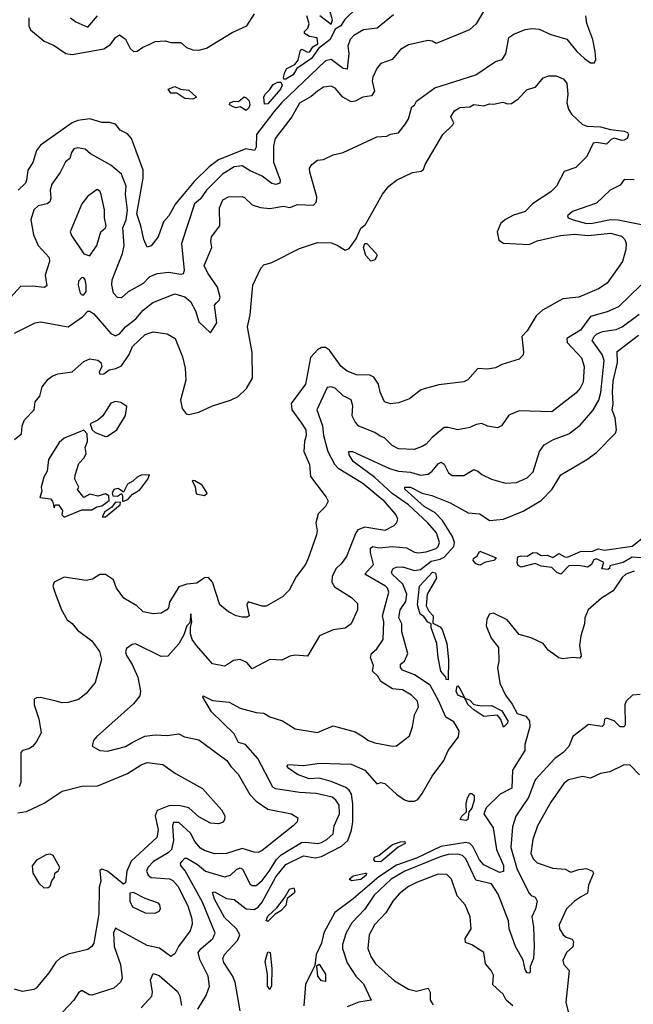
# Model space of a CAD drawing. Extents: x 1839239 to 1929705, y 762242 to 910352.
# Tile 56 of 256: x 1851541 to 1854641, y 814804 to 819775. Entities that reach past the tile are written whole.
import ezdxf

# ---------------------------------------------------------------- set-up
doc = ezdxf.new("R2010")
doc.units = 0

msp = doc.modelspace()

# ---------------------------------------------------------------- linework, layer by layer
at = {"layer": '0CON10XD'}
for points in [[(1853891.6, 819828.4), (1853847.5, 819755), (1853813.3, 819725), (1853645, 819655.8), (1853625, 819667.5), (1853605, 819670.5), (1853505, 819648.1), (1853465.6, 819625), (1853422, 819575), (1853365.6, 819554.4), (1853347.2, 819532.8), (1853324.5, 819485), (1853322.1, 819465), (1853333.1, 819415), (1853318.9, 819391.1), (1853275, 819384.1), (1853235, 819363.3), (1853215, 819361.2), (1853173.6, 819383.6), (1853135, 819428.9), (1853115, 819440), (1853076.2, 819435), (1853045.3, 819414.7), (1853012.7, 819387.3), (1852955, 819353.2), (1852915.3, 819284.7), (1852832.2, 819175), (1852823.5, 819136.5), (1852823.3, 819056.7), (1852857.5, 818965), (1852855, 818950.6), (1852835, 818943.2), (1852815, 818948.8), (1852765, 818985.3), (1852705, 819012), (1852665, 819037.6), (1852625, 819032.2), (1852565, 818996), (1852484.8, 818915), (1852455, 818871.6), (1852424.1, 818845), (1852358.2, 818645), (1852370.9, 818509.1), (1852367.4, 818492.6), (1852355, 818488.7), (1852295, 818498.4), (1852235, 818491.4), (1852196.7, 818476.7), (1852165, 818442.5), (1852088.5, 818401.5), (1852055, 818371.1), (1852035, 818373.3), (1852014.2, 818394.2), (1852006.4, 818436.3), (1852008.3, 818461.7), (1852060.3, 818595), (1852068.8, 818635), (1852061.4, 818725), (1852078.2, 818765), (1852086.2, 818813.8), (1852075.6, 818895), (1852078.8, 818935), (1852054.3, 818995), (1852000.6, 819040.6), (1851897.7, 819097.7), (1851872.3, 819122.3), (1851835, 819129.1), (1851815, 819124), (1851801.9, 819105), (1851794.2, 819075), (1851772.6, 819057.4), (1851746, 819004), (1851703.5, 818945), (1851695.5, 818915), (1851698.5, 818875), (1851693.8, 818856.2), (1851678.8, 818845), (1851634.2, 818835), (1851611.5, 818815), (1851597.5, 818765), (1851610.6, 818689.4), (1851634.6, 818635), (1851689.6, 818575), (1851692, 818555), (1851669.1, 818485), (1851677.9, 818432.1), (1851665, 818422.7), (1851605, 818430.5), (1851545, 818428.5), (1851445, 818318.2)], [(1853250, 819840), (1853182, 819775), (1853162.9, 819745), (1853135, 819726.7), (1853110, 819675), (1853050, 819630), (1853015, 819579.4), (1852941.5, 819528.5), (1852922.4, 819497.6), (1852885, 819474.3)], [(1853057.3, 819797.3), (1853115, 819752), (1853120.8, 819775), (1853110, 819815)], [(1851515, 818193.1), (1851618.8, 818245), (1851645, 818248.9), (1851785, 818224.5), (1851858.6, 818275), (1851885, 818303.8), (1851895, 818304), (1851915, 818290.8), (1852001.4, 818191.4), (1852025, 818179.6), (1852045, 818189.1), (1852075.2, 818224.8), (1852127.7, 818265), (1852165, 818307.9), (1852213, 818347), (1852325, 818390.3), (1852375.2, 818375.2), (1852403, 818353), (1852428.9, 818305), (1852445, 818250), (1852505, 818193.8), (1852536.2, 818245), (1852525.5, 818334.5), (1852535, 818346.2), (1852549.6, 818360.4), (1852552.9, 818375), (1852540.2, 818425), (1852490.8, 818495), (1852473.2, 818535), (1852510.7, 818625), (1852506.3, 818655), (1852510.4, 818679.6), (1852551.4, 818735), (1852550.6, 818825), (1852567.1, 818865), (1852595, 818881.4), (1852665, 818882), (1852677.3, 818877.3), (1852715, 818840), (1852757.1, 818827.1), (1852805, 818822.5), (1852874, 818834), (1852905, 818827.7), (1852945, 818841.5), (1853025, 818838.6), (1853040.8, 818855), (1853041.7, 818881.7), (1853006.5, 819005), (1853005.6, 819025), (1853016, 819045), (1853045, 819065.6), (1853075, 819068.6), (1853125, 819092.5), (1853175, 819104.3), (1853345, 819184), (1853395, 819187.5), (1853415, 819197.1), (1853455, 819203.3), (1853489.3, 819249.3), (1853504.6, 819275.4), (1853521.2, 819335), (1853535, 819343.8), (1853546, 819364), (1853638.3, 819431.7), (1853845, 819496.7), (1853945, 819563.8), (1853978, 819575), (1853996.5, 819603.5), (1854012.2, 819685), (1854037.1, 819702.9), (1854095, 819726.1), (1854128.8, 819731.2), (1854165, 819727.8), (1854225, 819700.9), (1854305, 819677.5), (1854355, 819615.4), (1854395, 819578.8), (1854425, 819558.2), (1854445, 819558), (1854451.5, 819575), (1854448.9, 819615), (1854436.2, 819675), (1854406.5, 819756.5), (1854400.9, 819795)], [(1853429.9, 819800.1), (1853347.4, 819732.6), (1853277.5, 819725), (1853228.5, 819695), (1853210, 819675), (1853197.9, 819642.1), (1853202.9, 819605), (1853195.2, 819524.8), (1853175, 819529.7), (1853115, 819574.7), (1853085, 819568.4), (1852865, 819357.7), (1852825, 819310.6), (1852737, 819195), (1852735, 819132.5), (1852727.5, 819115), (1852682.8, 819122.8), (1852545, 819067.5), (1852497.4, 819032.6), (1852422, 818958), (1852371.7, 818898.3), (1852327.8, 818845), (1852295, 818784.6), (1852267.3, 818755), (1852240.9, 818679.1), (1852205, 818634), (1852185, 818626.2), (1852167.5, 818665), (1852153.6, 818735), (1852133, 818795), (1852165.3, 818975), (1852164.3, 819015), (1852105.7, 819175), (1852085, 819199.1), (1852047.8, 819217.8), (1852025, 819247.1), (1851995, 819255.5), (1851955, 819256.9), (1851895, 819274.7), (1851835, 819266.7), (1851805, 819254.7), (1851645, 819141.8), (1851625.4, 819115), (1851606.9, 819055), (1851581.5, 819015), (1851574.4, 818964.4), (1851569.5, 818950.5), (1851533, 818915)], [(1851587.3, 819785), (1851586.2, 819745), (1851594.6, 819724.6), (1851665, 819666.7), (1851715, 819644.6), (1851773.1, 819605), (1851805, 819599.3), (1851965, 819628.2), (1851999.5, 819650.5), (1852025.3, 819684.7), (1852045, 819698.1), (1852075, 819676.7), (1852099.6, 819629.6), (1852115, 819615.6), (1852135, 819616.9), (1852162.6, 819637.4), (1852195, 819650), (1852225, 819664.5), (1852275, 819668.8), (1852305, 819660.8), (1852355, 819660), (1852384.2, 819634.2), (1852415, 819624), (1852445, 819620.9), (1852485, 819630.8), (1852615, 819710), (1852688, 819745), (1852726.7, 819805)], [(1851798, 819785), (1851825, 819764.2), (1851885, 819737.1), (1851934.4, 819795)], [(1852885, 819474.3), (1852875.9, 819475.9), (1852873, 819483), (1852880.2, 819509.8), (1852891.2, 819528.8), (1852930.9, 819549.1), (1852948.2, 819571.8), (1852958.8, 819621.2), (1852966.4, 819626.4), (1852995, 819611.4), (1853007, 819613), (1853021.7, 819638.3), (1853047.1, 819652.9), (1853043, 819683), (1853005, 819690), (1852980, 819705), (1852980, 819715), (1852997, 819733), (1853003.8, 819755), (1852991.4, 819795)], [(1851514.7, 817655.3), (1851549.1, 817685), (1851553.2, 817725), (1851564.7, 817755), (1851614.6, 817805), (1851618.1, 817845), (1851641.9, 817875), (1851655, 817921.2), (1851685, 817960), (1851705, 817976), (1851733, 817987), (1851805, 817997.5), (1851865, 818050), (1851895, 818063.5), (1851935, 818056.1), (1851951.5, 818045), (1851956.2, 818025), (1851942.9, 817995), (1851946.1, 817986.1), (1851965, 817986.9), (1851993.3, 818006.7), (1852026.2, 818013.8), (1852055, 818026.8), (1852093.3, 818085), (1852110.9, 818125), (1852175, 818186.5), (1852215, 818198.9), (1852285, 818189.4), (1852325.8, 818165), (1852363.7, 818073.7), (1852376.1, 818016.1), (1852380.9, 817955), (1852352.9, 817855), (1852362.3, 817812.3), (1852382.5, 817785), (1852395, 817781.2), (1852445, 817792.9), (1852515, 817825.7), (1852605, 817853.8), (1852645, 817873.5), (1852687.3, 817912.7), (1852717.3, 817965), (1852715.5, 818095), (1852691.9, 818225), (1852705.6, 818285), (1852718, 818435), (1852758.6, 818521.4), (1852775, 818536.7), (1852815, 818548.6), (1852955, 818620), (1853045, 818650.8), (1853115, 818649.2), (1853145, 818637.5), (1853185, 818610.9), (1853205, 818620), (1853240.4, 818669.6), (1853265, 818723.3), (1853288.7, 818741.3), (1853373.8, 818895), (1853405, 818934.3), (1853445, 818964.4), (1853525, 819004.3), (1853569.2, 819010.8), (1853580.5, 819019.5), (1853590, 819045), (1853679.2, 819195), (1853729.4, 819245), (1853734.4, 819255), (1853718.9, 819285), (1853738.2, 819315), (1853765, 819332.2), (1853814.5, 819335.5), (1853835, 819346.9), (1853885, 819340.8), (1853915, 819351.2), (1853935, 819348.8), (1853981.2, 819358.8), (1854005, 819350), (1854025, 819351.4), (1854060, 819375), (1854105, 819422.5), (1854146.1, 819433.9), (1854185, 819481.4), (1854215, 819491.8), (1854251.1, 819491.1), (1854286.2, 819476.2), (1854305.4, 819455.4), (1854310.6, 819399.4), (1854305.9, 819355.9), (1854314.1, 819324.1), (1854328.3, 819298.3), (1854385, 819246.7), (1854407.5, 819237.5), (1854475, 819234.5), (1854525, 819220.9), (1854595, 819212.9), (1854611.4, 819205), (1854616.5, 819195), (1854610.8, 819175), (1854595, 819166.7), (1854582.5, 819165), (1854545, 819176.4), (1854529.6, 819170.4), (1854505, 819146.8), (1854455, 819155.9), (1854438.9, 819151.1), (1854405.5, 819084.5), (1854350.9, 819029.2), (1854291.2, 819008.8), (1854253.2, 818935), (1854225, 818905.5), (1854131.4, 818845), (1854095, 818807.5), (1854035, 818788.9), (1853995, 818765.7), (1853972.4, 818747.6), (1853953.8, 818705), (1853961.4, 818661.4), (1853985, 818646.7), (1854115, 818640), (1854155, 818659.4), (1854273.7, 818686.3), (1854342.8, 818692.8), (1854415, 818685.2), (1854525, 818697.1), (1854582, 818682), (1854598.9, 818665), (1854604.6, 818645), (1854602.9, 818615), (1854586.2, 818555), (1854509.4, 818445), (1854465, 818416.9), (1854365, 818374.6), (1854284.6, 818365.4), (1854182.1, 818307.9), (1854149.9, 818280.1), (1854104.4, 818205), (1854077.5, 818175), (1854086.4, 818096.4), (1854085, 818082.5), (1854065, 818061.2), (1853976.1, 818033.9), (1853945, 818016.7), (1853905, 818010), (1853855, 818013.8), (1853805, 817956.2), (1853785, 817946), (1853658.7, 817931.3), (1853585, 817911.8), (1853565, 817904.4), (1853509.6, 817860.4), (1853455, 817840.4), (1853415, 817836.1), (1853383.1, 817845), (1853362.7, 817895), (1853354.4, 817935), (1853330.8, 817970.8), (1853310, 817980), (1853242.9, 817982.9), (1853195, 818000.8), (1853165, 818024.5), (1853106.1, 818106.1), (1853085, 818119.6), (1853065, 818120.8), (1853045, 818109.1), (1853010.6, 818069.4), (1852985.3, 817934.7), (1852912, 817838), (1852916, 817805), (1852965, 817738.5), (1852986.9, 817705), (1852988, 817675), (1852978.9, 817645), (1852976.1, 817595), (1853005, 817530), (1853009.5, 817469.5), (1853090, 817365), (1853098.8, 817345), (1853085, 817316.7), (1853049.2, 817280.8), (1853037.1, 817235), (1853043.1, 817195), (1853040, 817175), (1852998.9, 817055), (1852985, 817024.2), (1852937.6, 816962.4), (1852902.9, 816895), (1852868.9, 816861.1), (1852785.5, 816814.5), (1852765, 816813.8), (1852694.4, 816835.6), (1852688.6, 816821.4), (1852700, 816765), (1852690.8, 816759.2), (1852665, 816759.1), (1852635, 816764.4), (1852595.5, 816785.5), (1852551.1, 816821.1), (1852514.2, 816935), (1852495, 816959), (1852475, 816957.3), (1852435, 816930.6), (1852384.5, 816924.5), (1852345, 816911.5), (1852297.9, 816835), (1852293.2, 816805), (1852284.5, 816795), (1852255, 816779.3), (1852215, 816774.5), (1852165.4, 816785.4), (1852132.5, 816815), (1852067.5, 816855), (1852030, 816905), (1852015, 816946.2), (1851975, 816973.1), (1851945, 816974.4), (1851909.1, 816950.9), (1851876.6, 816943.4), (1851765, 816960.4), (1851715.6, 816935), (1851708.1, 816915), (1851720, 816880), (1851752.5, 816795), (1851781.4, 816745), (1851805, 816727.1), (1851832.9, 816692.9), (1851905, 816638.1), (1851943.8, 816585), (1851954.4, 816545), (1851921.7, 816428.3), (1851876.2, 816373.8), (1851837, 816343), (1851785, 816327.1), (1851755, 816325.6), (1851724.7, 816334.7), (1851645, 816352.7), (1851625, 816351.9), (1851614.4, 816345), (1851614.5, 816315.5), (1851637.1, 816245), (1851648.9, 816175), (1851623.6, 816126.4), (1851604.6, 816105.4), (1851586.6, 816093.4), (1851555.5, 816084.5), (1851547.1, 816075), (1851546.1, 815923.9), (1851537.6, 815902.4)], [(1852778.3, 819348.3), (1852774.5, 819385), (1852780.2, 819399.8), (1852805, 819422.5), (1852821.1, 819448.9), (1852845, 819460.6), (1852860.5, 819460.5), (1852867.5, 819445), (1852858.8, 819425), (1852795, 819350.8), (1852778.3, 819348.3)], [(1852415, 819374.5), (1852375, 819377.9), (1852335, 819403.8), (1852305, 819404.5), (1852291.2, 819425), (1852325, 819437.5), (1852353.8, 819423.8), (1852395, 819418.9), (1852434, 819385), (1852415, 819374.5)], [(1852685, 819317.5), (1852655, 819336.2), (1852635, 819330), (1852618.8, 819335), (1852600, 819345), (1852602.5, 819355), (1852625, 819364.3), (1852646.9, 819363.1), (1852674.3, 819385.7), (1852685, 819381.5), (1852700, 819365), (1852703.5, 819345), (1852699.1, 819330.9), (1852685, 819317.5)], [(1854645, 818966.2), (1854595, 818968.8), (1854575, 818939.5), (1854524.2, 818915), (1854455, 818848.5), (1854333.4, 818806.6), (1854308.1, 818785), (1854312.5, 818775), (1854337.1, 818765), (1854405, 818746.9), (1854435, 818747.2), (1854525, 818766.4), (1854565, 818765.4), (1854816.9, 818715)], [(1851895, 818583.3), (1851930.4, 818635), (1851950, 818705), (1851975, 818724.6), (1851978, 818735), (1851968.8, 818775), (1851969.8, 818815), (1851953, 818893), (1851945, 818909.6), (1851932.1, 818917.9), (1851884.3, 818885), (1851855.4, 818845), (1851795.8, 818705), (1851802.5, 818685), (1851865, 818593.3), (1851895, 818583.3)], [(1853315, 818556.7), (1853288.8, 818585), (1853278.1, 818625), (1853285, 818646), (1853295, 818646), (1853341.2, 818595), (1853346.1, 818583.9), (1853335, 818562.5), (1853315, 818556.7)], [(1851865, 818386.2), (1851876.6, 818403.4), (1851876.8, 818436.8), (1851872, 818462), (1851865, 818472.5), (1851855, 818473.3), (1851838, 818455), (1851835.7, 818435), (1851846.2, 818395), (1851855, 818386.2), (1851865, 818386.2)], [(1854678.5, 818435), (1854566.4, 818325), (1854509.7, 818300.3), (1854425, 818276.6), (1854375, 818208.2), (1854305.8, 818165), (1854307.5, 818145), (1854378.7, 818068.7), (1854393.5, 818025), (1854386.9, 817945), (1854373.1, 817915), (1854351.2, 817888.8), (1854230, 817795), (1854065, 817801.1), (1854012.2, 817777.8), (1853975.5, 817724.5), (1853955, 817714.2), (1853905, 817723.1), (1853875, 817735.6), (1853847.9, 817732.1), (1853815, 817716.9), (1853755, 817704.2), (1853705, 817716.5), (1853685, 817715.6), (1853624.2, 817665.8), (1853595, 817631.5), (1853575, 817619.6), (1853534.6, 817605.4), (1853455, 817609.2), (1853423.3, 817625), (1853384, 817664), (1853361.6, 817671.6), (1853335, 817691.3), (1853255, 817722.2), (1853235, 817744.3), (1853220, 817775), (1853223.3, 817825), (1853215.3, 817855.3), (1853175, 817875.4), (1853134, 817914), (1853115, 817920.9), (1853095, 817918.1), (1853042, 817805), (1853070.3, 817725), (1853075.2, 817675), (1853098, 817595), (1853131.7, 817531.7), (1853150.1, 817510.1), (1853274.4, 817434.4), (1853375, 817351.4), (1853440.4, 817275), (1853448.8, 817255), (1853445.3, 817234.7), (1853430.9, 817219.1), (1853385, 817196.5), (1853285, 817213.2), (1853249.9, 817200.1), (1853238.3, 817185), (1853191.3, 817065), (1853165, 817028.5), (1853139.1, 817005), (1853120, 816965), (1853118.1, 816935), (1853131.2, 816911.2), (1853218, 816858), (1853247.6, 816827.6), (1853246.7, 816795), (1853215, 816724), (1853185, 816702.5), (1853125, 816694.3), (1853055, 816664), (1852995, 816561.2), (1852932.7, 816567.3), (1852905, 816561.2), (1852865, 816541.4), (1852805, 816544.2), (1852715, 816496.7), (1852688.8, 816528.8), (1852654, 816544), (1852621, 816539), (1852591.2, 816518.8), (1852575, 816511.4), (1852515, 816522.2), (1852433.3, 816615), (1852412.2, 816645), (1852404, 816674), (1852403.6, 816706.4), (1852410.8, 816735), (1852405, 816775.8), (1852399.8, 816730.2), (1852384.6, 816715), (1852370.7, 816669.3), (1852345, 816624.3), (1852289.2, 816560.8), (1852255, 816560), (1852125, 816623.1), (1852109.4, 816620.6), (1852080, 816600), (1852076.1, 816583.9), (1852080.6, 816565), (1852109.3, 816519.2), (1852136.8, 816455), (1852151.5, 816385), (1852148.2, 816361.8), (1852115, 816320.5), (1851929.2, 816155), (1851914.3, 816135), (1851907, 816107), (1851945.9, 816085.9), (1851985, 816081.5), (1852075, 816105.4), (1852108.9, 816125), (1852172.8, 816157.2), (1852225, 816164.7), (1852285, 816161.3), (1852345, 816168.5), (1852374, 816154), (1852445, 816138.2), (1852587.5, 816035), (1852606.9, 816005), (1852645, 815965.8), (1852702.8, 815862.8), (1852735, 815829.2), (1852795, 815789.6), (1852913.3, 815765), (1852946.2, 815745), (1852942.5, 815725), (1852922.9, 815705), (1852765, 815580.5), (1852745, 815570.9), (1852725, 815571.5), (1852665, 815590.5), (1852585, 815564.8), (1852525, 815563.5), (1852475, 815580), (1852455, 815592.8), (1852425, 815625.9), (1852403, 815667), (1852345, 815721.2), (1852317.7, 815722.3), (1852312.3, 815705), (1852318.5, 815631.5), (1852307.2, 815585), (1852291.4, 815568.7), (1852217.2, 815525), (1852188.4, 815495), (1852181.4, 815475), (1852189.7, 815455), (1852204.2, 815444.2), (1852297.5, 815437.5), (1852315, 815428.4), (1852339.3, 815399.3), (1852390.3, 815300.3), (1852410.9, 815235), (1852412.4, 815207.6), (1852401.3, 815175), (1852342.3, 815095), (1852325, 815058), (1852305, 815044.2), (1852247.2, 815087.2), (1852185, 815100), (1852025, 815188.1), (1852014.8, 815165), (1852017.5, 815095), (1852050.3, 815005), (1852058.2, 814935), (1852049.4, 814915), (1852015.8, 814885), (1851905, 814850.5), (1851891.2, 814851.2), (1851855, 814873.1), (1851838.5, 814861.5), (1851814.5, 814825), (1851758.5, 814765)], [(1852440.7, 814779.3), (1852482.6, 814847.4), (1852499.1, 814895), (1852493.8, 814945), (1852450.1, 815030.1), (1852443.2, 815065), (1852455.5, 815084.5), (1852516, 815135), (1852528, 815162), (1852465, 815320), (1852377.6, 815477.6), (1852355.4, 815505), (1852353.1, 815515), (1852359.3, 815525), (1852375, 815542.1), (1852385, 815542.3), (1852439.8, 815509.8), (1852480, 815475), (1852575, 815447.2), (1852605, 815455.3), (1852636.8, 815485), (1852655, 815493.4), (1852665.9, 815485.9), (1852705, 815409.5), (1852715, 815403.2), (1852735, 815403.4), (1852765, 815428.8), (1852801.7, 815475), (1852838.1, 815535), (1852862, 815558), (1852965, 815620.2), (1852985, 815623.1), (1853045, 815615.8), (1853065, 815619.8), (1853091.8, 815635), (1853124.6, 815665), (1853129.1, 815705), (1853157.2, 815765), (1853155, 815809.2), (1853138.2, 815835), (1853119.6, 815849.6), (1853038.5, 815868.5), (1852955, 815872.8), (1852835, 815892.4), (1852820.4, 815900.4), (1852744.2, 816044.2), (1852681.3, 816115), (1852645.7, 816125.8), (1852625, 816168.5), (1852509.6, 816279.6), (1852466, 816355), (1852468.3, 816361.7), (1852515, 816337.9), (1852599.6, 816329.6), (1852655, 816298.5), (1852736.3, 816276.3), (1852775, 816274.3), (1852804.7, 816254.7), (1852868.8, 816235), (1852932.5, 816195), (1853045, 816175.7), (1853125, 816208.9), (1853235, 816178.8), (1853268.8, 816158.8), (1853303.1, 816135), (1853335, 816123.9), (1853425, 816106.5), (1853445, 816108.5), (1853510.2, 816159.8), (1853526, 816204), (1853535.4, 816265), (1853555.4, 816305), (1853551.1, 816335), (1853520.4, 816365), (1853475, 816391.4), (1853425, 816396.8), (1853365, 816433.6), (1853349.7, 816459.7), (1853323.3, 816485), (1853327.8, 816515), (1853313.6, 816555), (1853318.9, 816575), (1853345, 816599.1), (1853376.5, 816645), (1853380.7, 816735), (1853374.1, 816765), (1853406.2, 816885), (1853399.1, 816905), (1853388.5, 816915), (1853284.5, 816975), (1853329.1, 817025), (1853313.1, 817085), (1853313.5, 817106.5), (1853325, 817114.6), (1853355, 817108.3), (1853425, 817114.8), (1853495, 817108.4), (1853535, 817086.5), (1853555, 817082.5), (1853595, 817088.1), (1853644.6, 817104.6), (1853655.3, 817115), (1853661.9, 817135), (1853646.2, 817185), (1853603.7, 817235), (1853505, 817326.3), (1853422.7, 817382.7), (1853335, 817463.5), (1853225, 817544.2), (1853205, 817577.5), (1853204.3, 817595.7), (1853222.5, 817595), (1853408.7, 817508.7), (1853455, 817496.2), (1853515, 817491.3), (1853565, 817475.8), (1853605, 817479.7), (1853625.1, 817494.9), (1853655, 817532.3), (1853670.9, 817540.9), (1853685, 817530.5), (1853707.1, 817487.1), (1853725, 817474.5), (1853785, 817474.5), (1853835, 817503.3), (1853855, 817496.4), (1853875, 817479.5), (1853925, 817455.4), (1853994.6, 817434.6), (1854051.4, 817438.6), (1854105, 817461.8), (1854135, 817492.5), (1854166.5, 817595), (1854190.8, 817629.2), (1854238, 817655), (1854315, 817684.5), (1854372.6, 817727.4), (1854437.2, 817802.8), (1854466.2, 817853.8), (1854476.6, 817893.4), (1854494, 818055), (1854483.1, 818085), (1854434, 818155), (1854443.2, 818175), (1854455, 818188.1), (1854485, 818201.7), (1854555, 818210.5), (1854585, 818224.2), (1854671.1, 818288.9)], [(1853624, 815956), (1853683.8, 816035), (1853705.4, 816084.6), (1853757.3, 816155), (1853761.8, 816185), (1853735, 816229.2), (1853693.3, 816253.3), (1853659.2, 816335), (1853615, 816415.3), (1853535, 816467.5), (1853475, 816491.1), (1853464.3, 816505), (1853465, 816521.5), (1853485, 816536.9), (1853501.6, 816575), (1853471.3, 816685), (1853471, 816725), (1853456.8, 816755), (1853462.4, 816795), (1853492.5, 816837.5), (1853497.2, 816875), (1853477.2, 816925), (1853422.5, 816975), (1853419.7, 816985), (1853428.5, 817005), (1853445, 817011.1), (1853475, 817012.2), (1853535, 816993.4), (1853565, 816999.1), (1853619.2, 817040.8), (1853665, 817051), (1853685, 817061.6), (1853735, 817115.6), (1853737.5, 817135), (1853727, 817165), (1853676.8, 817246.8), (1853640.4, 817285), (1853585, 817317.4), (1853486.4, 817405), (1853487.5, 817415), (1853515, 817415.2), (1853575, 817385.2), (1853623.2, 817373.2), (1853715.6, 817335.6), (1853806, 817285), (1853865, 817280.5), (1853915, 817246.4), (1853985, 817253.6), (1854085, 817294.5), (1854175, 817347.9), (1854231.1, 817405), (1854275, 817477.3), (1854405.7, 817554.3), (1854455, 817590), (1854551.8, 817688.2), (1854556.7, 817705), (1854548.9, 817765), (1854534.2, 817804.2), (1854539.4, 817835), (1854535.4, 817895), (1854539.9, 817950.1), (1854560.5, 818045), (1854559.9, 818100.1), (1854668.1, 818181.9)], [(1851975, 817670), (1851985, 817672.5), (1852031.2, 817705), (1852075, 817777.5), (1852081.7, 817821.7), (1852052.2, 817842.2), (1852025, 817846.7), (1852000.7, 817839.3), (1851961.2, 817775), (1851935, 817753.3), (1851897.5, 817735), (1851907.5, 817705), (1851921.7, 817691.7), (1851975, 817670)], [(1851765, 817264), (1851855, 817300), (1851905, 817300), (1851930, 817315), (1851955, 817320), (1851992.5, 817347.5), (1851990.7, 817370.7), (1851975, 817382), (1851935, 817370), (1851895, 817380), (1851865, 817362.5), (1851833, 817403), (1851840, 817415), (1851820, 817455), (1851821.2, 817475), (1851838.8, 817535), (1851866.5, 817563.5), (1851876.7, 817585), (1851871.2, 817615), (1851882.5, 817645), (1851881.2, 817685), (1851865, 817703.3), (1851765, 817662.9), (1851739.4, 817640.6), (1851686, 817555), (1851680, 817495), (1851662, 817465), (1851650, 817415), (1851652.5, 817395), (1851642.5, 817362.5), (1851696.1, 817356.1), (1851706.2, 817345), (1851715, 817310), (1851720, 817325), (1851737.5, 817325), (1851756.4, 817296.4), (1851753.3, 817275), (1851765, 817264)], [(1852065, 817343.8), (1852087.6, 817352.4), (1852111.3, 817378.7), (1852147.9, 817402.1), (1852188.8, 817455), (1852196.4, 817476.4), (1852155, 817476.2), (1852133.9, 817466.1), (1852112.5, 817445), (1852085, 817430), (1852065, 817390), (1852038.3, 817408.3), (1852016.4, 817403.6), (1852007.5, 817385), (1852011.7, 817371.7), (1852035, 817370), (1852055, 817382.5), (1852060.7, 817370.7), (1852060, 817345), (1852065, 817343.8)], [(1852475, 817373.3), (1852487.5, 817385), (1852462.5, 817425), (1852425, 817447.5), (1852411.7, 817448.3), (1852427, 817417), (1852431.7, 817381.7), (1852475, 817373.3)], [(1851975, 817264.4), (1852048.8, 817325), (1852049.3, 817339.3), (1852023.3, 817336.7), (1852006.4, 817313.6), (1851970.5, 817289.5), (1851957.5, 817265), (1851975, 817264.4)], [(1854681.2, 817058.8), (1854635, 817060.8), (1854590, 817035), (1854521.7, 817018.3), (1854520, 817005), (1854511.7, 816998.3), (1854481.7, 817001.7), (1854492.5, 817035), (1854455, 817052.5), (1854441.7, 817048.3), (1854427.6, 817022.4), (1854408.8, 817011.2), (1854365, 817019.4), (1854315, 817017.5), (1854275, 816976), (1854255, 816983.8), (1854229.3, 817009.3), (1854175, 817015.4), (1854145, 817028.8), (1854075, 817010.6), (1854059.8, 817019.8), (1854053.8, 817033.8), (1854056.9, 817063.1), (1854075, 817068.5), (1854105, 817065.7), (1854135, 817084.7), (1854153.1, 817083.1), (1854175, 817070), (1854205, 817072.2), (1854235, 817059.4), (1854265, 817080), (1854295, 817062.7), (1854308.7, 817061.3), (1854375, 817090.6), (1854435, 817092), (1854465, 817103.9), (1854495, 817097.3), (1854635, 817116.5), (1854684.3, 817155)], [(1853865, 817021.8), (1853845, 817028.1), (1853832, 817045), (1853833.3, 817055), (1853851.7, 817068.3), (1853865, 817091.2), (1853948.1, 817058.1), (1853936.2, 817043.8), (1853894.5, 817035.5), (1853865, 817021.8)], [(1854645, 816990.3), (1854603.2, 816975), (1854585, 816959.4), (1854538.5, 816891.5), (1854481.1, 816855), (1854413.6, 816795), (1854395.5, 816755), (1854394.5, 816725), (1854375.5, 816665), (1854370, 816615), (1854378, 816562), (1854369.1, 816550.9), (1854335.9, 816554.1), (1854285, 816548), (1854265, 816552.9), (1854211.4, 816591.4), (1854185, 816626.2), (1854124.4, 816654.4), (1854065, 816671.2), (1854003.3, 816745), (1853935, 816779.2), (1853915, 816773.8), (1853901.7, 816748.3), (1853897.5, 816715), (1853922.4, 816652.4), (1853959.6, 816605), (1853961.2, 816535), (1853955.6, 816505), (1853967.2, 816425), (1853994.7, 816365), (1854028.3, 816318.3), (1854055, 816271.2), (1854098.2, 816258.2), (1854117.1, 816235), (1854118.4, 816205), (1854093.2, 816115), (1854093.2, 816085), (1854030.2, 815985), (1854027.3, 815895), (1853968, 815865), (1853897.6, 815795), (1853885.3, 815765), (1853933.5, 815695), (1853949.4, 815585), (1853984.8, 815505), (1853985, 815473.4), (1853965, 815468.9), (1853885, 815507.1), (1853863.1, 815533.1), (1853830.8, 815600.8), (1853815, 815614.8), (1853795, 815619.8), (1853668.8, 815601.2), (1853545, 815542), (1853445, 815506.1), (1853355, 815447), (1853225, 815335.7), (1853132.2, 815267.8), (1853077.6, 815165), (1853065, 815112.5), (1853038.8, 815055), (1853031.7, 814998.3), (1852984.7, 814905), (1852975.6, 814795)], [(1853705, 816442.5), (1853695, 816443.3), (1853693.8, 816455), (1853668.9, 816485), (1853654.3, 816554.2), (1853648.4, 816625), (1853620.5, 816705), (1853620, 816725), (1853603.6, 816733.6), (1853582.1, 816762.1), (1853564.3, 816774.3), (1853551.3, 816821.3), (1853561.3, 816915), (1853626.3, 816986.3), (1853641.9, 816981.9), (1853646.8, 816955), (1853599.7, 816875), (1853594.5, 816815), (1853608.1, 816788.1), (1853629.3, 816765), (1853627.5, 816727.5), (1853665, 816709.6), (1853675, 816696.9), (1853698.4, 816625), (1853707.4, 816542.6), (1853705, 816442.5)], [(1853985, 816203.3), (1853972.3, 816242.3), (1853955, 816263.5), (1853885, 816256.2), (1853835, 816290), (1853805, 816318.1), (1853790, 816350), (1853754.6, 816365), (1853745.8, 816385), (1853750.7, 816409.3), (1853755, 816412.5), (1853765, 816397.5), (1853790, 816350), (1853815, 816340), (1853835, 816317.5), (1853875, 816311.2), (1853925, 816312.7), (1853977.5, 816285), (1854006.8, 816235), (1854005, 816222.5), (1853985, 816203.3)], [(1854675, 816368), (1854637.5, 816365), (1854605.8, 816335), (1854597.8, 816315), (1854600.4, 816215), (1854595.7, 816204.3), (1854574.5, 816204.5), (1854545, 816235.4), (1854505, 816248.1), (1854495, 816243.3), (1854492, 816215), (1854482.9, 816207.1), (1854415, 816216.7), (1854335, 816156.2), (1854315.6, 816105), (1854285, 816073.5), (1854245.3, 816044.7), (1854145, 815937.5), (1854111.6, 815848.4), (1854046.8, 815753.2), (1854030.4, 815699.6), (1854021.9, 815595), (1854054.5, 815484.5), (1854115.6, 815365), (1854125, 815353.1), (1854145, 815344), (1854155.6, 815325), (1854147.3, 815285), (1854128.5, 815245), (1854137.3, 815195), (1854140, 815095), (1854137.1, 815035), (1854120, 814995), (1854119.2, 814965), (1854115, 814960), (1854105, 814962.9), (1854095, 814978.8), (1854085, 815026.2), (1854045, 815096.2), (1854014.6, 815185), (1854011.3, 815225), (1853959, 815359), (1853925, 815412.3), (1853845, 815430.7), (1853795, 815538.7), (1853778.2, 815555), (1853755, 815561.6), (1853705, 815559.6), (1853665, 815548.6), (1853486.9, 815475), (1853416.8, 815435), (1853331.6, 815355), (1853285, 815283.4), (1853218.4, 815215), (1853190.3, 815165), (1853172.4, 815105), (1853171.6, 815085), (1853195, 815013.1), (1853238.9, 814945), (1853277.1, 814907.1), (1853316.7, 814825), (1853255, 814813.8), (1853195, 814791.2)], [(1851530.7, 815770.7), (1851575, 815776.9), (1851665, 815818.5), (1851755, 815880.5), (1851854.6, 815905.4), (1851935, 815907.3), (1852085, 815968.4), (1852155, 816012.3), (1852185, 816024.5), (1852264, 816014), (1852328.2, 815968.2), (1852463.6, 815893.6), (1852560.8, 815785), (1852577.5, 815755), (1852576, 815735), (1852565, 815722), (1852545, 815714.3), (1852505, 815718.1), (1852445, 815749.5), (1852395, 815796), (1852345, 815807.6), (1852295, 815806.2), (1852235, 815781.6), (1852224.8, 815755), (1852241, 815685), (1852234.1, 815645.9), (1852103.5, 815526.5), (1852082.8, 815475), (1852075, 815417.5), (1852065, 815410), (1851985, 815475.5), (1851955, 815485.6), (1851945, 815478.8), (1851951.1, 815425), (1851941.8, 815395), (1851941.2, 815261.2), (1851915, 815112.5), (1851904.7, 815095.3), (1851885, 815080.9), (1851785, 815056.4), (1851745, 815036.5), (1851723.4, 815016.6), (1851688.3, 814961.7), (1851623.3, 814885), (1851612.3, 814877.7), (1851555, 814868.6), (1851515, 814880.8)], [(1852655, 814770), (1852628.8, 814915), (1852616.7, 814946.7), (1852571.8, 815015), (1852566.8, 815035), (1852574.7, 815055), (1852640.9, 815125), (1852652.8, 815155), (1852636.8, 815185), (1852575, 815241.1), (1852524.8, 815335), (1852515, 815367.5), (1852525, 815371.5), (1852585, 815337.8), (1852625, 815333.1), (1852684.4, 815285), (1852725, 815281.6), (1852745, 815294.8), (1852765, 815320), (1852835, 815446.7), (1852885, 815508.8), (1852975, 815553.9), (1853033.4, 815543.4), (1853065, 815549.7), (1853167.4, 815602.6), (1853199, 815631), (1853217.5, 815682.5), (1853223.9, 815725), (1853224.3, 815815), (1853216.8, 815865), (1853205.3, 815885), (1853188, 815898), (1853115, 815928.6), (1853055, 815945.2), (1853002.7, 815942.7), (1852944.4, 815964.4), (1852900.6, 815995), (1852891.9, 816005), (1852895.9, 816014.1), (1852975, 816010), (1853055, 816020.4), (1853215, 816015.4), (1853285.2, 815985.2), (1853345, 815917.1), (1853365, 815923.1), (1853385, 815917.8), (1853444, 815865), (1853485.6, 815835.6), (1853505, 815829.4), (1853535, 815830), (1853551.7, 815838.3), (1853575, 815868), (1853624, 815956)], [(1854671.7, 815961.7), (1854625, 816011.1), (1854595, 816012.9), (1854522, 815978), (1854475, 815968.9), (1854425, 815945.5), (1854384.4, 815954.4), (1854313.7, 815936.3), (1854290.8, 815919.2), (1854223.8, 815825), (1854157.8, 815705), (1854134.1, 815635), (1854123.6, 815565), (1854135, 815538.9), (1854155, 815518.2), (1854235, 815491.2), (1854296.1, 815486.1), (1854325, 815470), (1854365, 815484.6), (1854405, 815489.1), (1854435, 815475.7), (1854440, 815465), (1854415.5, 815404.5), (1854410.4, 815365), (1854375, 815343.9), (1854344.5, 815325), (1854303.8, 815285), (1854267.3, 815205), (1854267.9, 815185), (1854287.5, 815155), (1854302.2, 815142.2), (1854332.5, 815132.5), (1854338.7, 815118.7), (1854335, 815093.1), (1854303.1, 815065), (1854285.7, 815025), (1854290.8, 815005), (1854317.5, 814975), (1854300.8, 814815), (1854311.8, 814765)], [(1853795, 815732.2), (1853766.7, 815736.7), (1853775, 815754), (1853798.8, 815775), (1853797.3, 815815), (1853803.4, 815846.6), (1853815, 815868), (1853825, 815868.8), (1853837.4, 815857.4), (1853837.2, 815835), (1853825, 815793.5), (1853810, 815775), (1853805, 815736.2), (1853795, 815732.2)], [(1853365, 815523.2), (1853336.7, 815525), (1853330.8, 815535), (1853333.6, 815546.4), (1853355, 815555.5), (1853425, 815610.9), (1853464, 815624), (1853487.5, 815625), (1853488, 815615), (1853452.2, 815597.8), (1853365, 815523.2)], [(1851662.3, 815392.3), (1851685, 815393.3), (1851695, 815400), (1851703, 815427), (1851716.7, 815445), (1851717.5, 815465), (1851735, 815477.5), (1851743.3, 815495), (1851710, 815555), (1851695, 815561.2), (1851675, 815558.8), (1851625, 815531.2), (1851603.6, 815503.6), (1851607.5, 815465), (1851637.5, 815415), (1851662.3, 815392.3)], [(1853217.4, 815427.4), (1853204.7, 815435), (1853225, 815453.1), (1853286.4, 815466.4), (1853292.5, 815465), (1853291.4, 815455), (1853265, 815434.3), (1853217.4, 815427.4)], [(1854032, 814795), (1853999.1, 814825), (1853983.8, 814855), (1853931.6, 814901.6), (1853935, 814951.2), (1853923.5, 814975), (1853895, 815007.5), (1853885.6, 815065), (1853825, 815103.3), (1853792.5, 815115), (1853792.2, 815135), (1853822.5, 815185), (1853817.1, 815245), (1853791.4, 815305), (1853750.5, 815350.5), (1853722.5, 815435), (1853698.2, 815458.2), (1853655, 815460.7), (1853545, 815419.2), (1853505, 815399.1), (1853457.9, 815362.1), (1853425.2, 815324.8), (1853390, 815265), (1853333.5, 815205), (1853306.8, 815155), (1853300, 815085), (1853315.2, 815045.2), (1853337.7, 815007.7), (1853435, 814921.4), (1853505, 814879.2), (1853545, 814870), (1853605.4, 814885.4), (1853614.6, 814865), (1853614.5, 814825), (1853630.5, 814800.5)], [(1852795, 815221.9), (1852786.2, 815226.2), (1852795, 815248.5), (1852839.7, 815290.3), (1852879.3, 815340.7), (1852904.4, 815385.6), (1852925, 815391.9), (1852931.1, 815375), (1852926.8, 815365), (1852892.7, 815337.3), (1852885, 815302.5), (1852860.6, 815275), (1852830.9, 815259.1), (1852795, 815221.9)], [(1852225, 815264.4), (1852245, 815274.2), (1852251.4, 815285), (1852249.2, 815305), (1852241.2, 815315), (1852175, 815337.1), (1852115, 815368.8), (1852097.5, 815365), (1852097.1, 815325), (1852111.2, 815295), (1852175, 815265.8), (1852225, 815264.4)], [(1852805, 814878.8), (1852792.5, 814895), (1852792, 814955), (1852780.9, 815019.1), (1852795, 815069.2), (1852806.2, 815065), (1852815.3, 814985), (1852812.5, 814897.5), (1852805, 814878.8)], [(1853085, 814918.8), (1853065, 814921.9), (1853046.5, 814945), (1853042.5, 814997.5), (1853053, 815007), (1853085, 814956.2), (1853085, 814918.8)], [(1852155, 814786.5), (1852207.9, 814845), (1852211.2, 814865), (1852202.4, 814927.6), (1852215, 814959.2), (1852245, 814949.6), (1852337.6, 814867.6), (1852350, 814845), (1852358.1, 814798.1)]]:
    msp.add_lwpolyline(points, dxfattribs=at)

doc.saveas('drawing.dxf')
